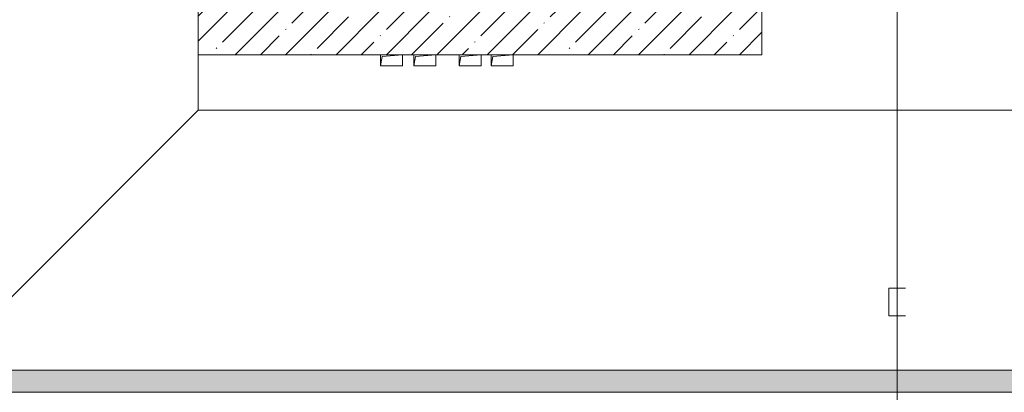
# Model space of a CAD drawing. Header units: millimetres. Extents: x -32229 to 169101, y -13689 to 125138.
# Tile 22 of 202: x -7879 to 1028, y 55800 to 59167. Entities that reach past the tile are written whole.
import ezdxf

# ---------------------------------------------------------------- set-up
doc = ezdxf.new("R2010")
doc.units = ezdxf.units.MM
doc.layers.add('A-DETL-____-OTLN', color=7, linetype='Continuous', lineweight=9, true_color=0x00a600)
for name, color, linetype, lineweight in [('A-FLOR-____-OTLN', 7, 'Continuous', 18), ('A-WALL-____-MCUT', 7, 'Continuous', 40), ('A-WALL-____-PATT', 7, 'Continuous', 40), ('M-EQPM-____-OTLN', 7, 'Continuous', 18)]:
    doc.layers.add(name, color=color, linetype=linetype, lineweight=lineweight)

# ---------------------------------------------------------------- blocks, each defined once
blk = doc.blocks.new('АР_Лоток - 200х100h_ЛВ1-7189173--01 ЭМ')
at = {"layer": 'M-EQPM-____-OTLN', "lineweight": 13, "true_color": 0xf3f3f3}
blk.add_hatch(color=7, dxfattribs=at).paths.add_polyline_path([(2350, -100), (11500, -100), (11500, 100), (0, 100), (0, -100), (1437.3, -100)])
at = {"layer": 'M-EQPM-____-OTLN', "color": 253, "lineweight": 13, "true_color": 0xaaaaaa}
for p, q in [((11500, 100), (0, 100)), ((0, -100), (11500, -100))]:
    blk.add_line(p, q, dxfattribs=at)
blk = doc.blocks.new('АР_Канал вертикальный прямоугольный - СС-5432434--01 ЭМ')
at = {"layer": 'M-EQPM-____-OTLN', "color": 253, "lineweight": 13, "true_color": 0xaaaaaa}
for p, q in [((100, 50), (-100, 50)), ((-100, 50), (-100, -50)), ((100, 50), (-100, 50)), ((-100, 50), (-100, -50)), ((-100, -50), (-100, 50)), ((-100, 50), (100, 50)), ((-100, -50), (-85, 35)), ((-100, -50), (-85, 35)), ((-85, 35), (100, 50)), ((-85, 35), (100, 50)), ((100, -50), (100, 50)), ((100, 50), (100, -50)), ((-100, -50), (100, -50)), ((100, -50), (-100, -50))]:
    blk.add_line(p, q, dxfattribs=at)
blk = doc.blocks.new('Наметкина 10_РД_АР_П_отсоединено_rvt-1--01 ЭМ')
at = {"layer": 'A-WALL-____-PATT', "lineweight": 5, "true_color": 0xaaaaaa}
h = blk.add_hatch(dxfattribs=at)
h.set_pattern_fill('FP_1', color=253, style=0, pattern_type=2)
h.set_pattern_definition([(45, (0, 0), (-228.0985, 228.0985), []), (45, (228.1, 0), (-228.0985, 228.0985), [403.225, -80.645, 6.706, -73.939])])
h.paths.add_polyline_path([(-3614.7, 58850), (-1164.7, 58850), (-1164.7, 59250), (-6264.7, 59250), (-6264.7, 58850), (-3704.7, 58850)])
at = {"layer": 'A-FLOR-____-OTLN', "color": 253, "lineweight": 13, "true_color": 0xaaaaaa}
for p, q in [((-6264.7, 58850), (-6264.7, 58350)), ((-6264.7, 58850), (-6264.7, 58350)), ((-8614.7, 56000), (-6264.7, 58350)), ((-6264.7, 58350), (5235.3, 58350)), ((-6264.7, 58350), (5235.3, 58350))]:
    blk.add_line(p, q, dxfattribs=at)
at = {"layer": 'A-WALL-____-MCUT', "color": 253, "lineweight": 13, "true_color": 0xaaaaaa}
for p, q in [((-6264.7, 59250), (-6264.7, 58850)), ((-1164.7, 58850), (-1164.7, 59250)), ((-6264.7, 58850), (-4614.7, 58850)), ((-4414.7, 58850), (-4314.7, 58850)), ((-4114.7, 58850), (-3904.7, 58850)), ((-3704.7, 58850), (-3614.7, 58850)), ((-3414.7, 58850), (-1164.7, 58850))]:
    blk.add_line(p, q, dxfattribs=at)
at = {"layer": 'M-EQPM-____-OTLN', "color": 253, "lineweight": 13, "true_color": 0xaaaaaa}
for name, p in [('АР_Канал вертикальный прямоугольный - СС-5432434--01 ЭМ', (-4514.7, 58800)), ('АР_Канал вертикальный прямоугольный - СС-5432434--01 ЭМ', (-4214.7, 58800)), ('АР_Канал вертикальный прямоугольный - СС-5432434--01 ЭМ', (-3804.7, 58800)), ('АР_Канал вертикальный прямоугольный - СС-5432434--01 ЭМ', (-3514.7, 58800)), ('АР_Лоток - 200х100h_ЛВ1-7189173--01 ЭМ', (-8614.7, 55900))]:
    blk.add_blockref(name, p, dxfattribs=at)

msp = doc.modelspace()

# ---------------------------------------------------------------- linework, layer by layer
at = {"layer": 'A-DETL-____-OTLN', "color": 1, "true_color": 0xff0000}
for p, q in [((59.7, 51407.9), (59.7, 73851.5)), ((134.7, 56741.8), (-15.3, 56741.8)), ((-15.3, 56741.8), (-15.3, 56491.8)), ((-15.3, 56491.8), (134.7, 56491.8))]:
    msp.add_line(p, q, dxfattribs=at)

# ---------------------------------------------------------------- block references
at = {"lineweight": 5}
msp.add_blockref('Наметкина 10_РД_АР_П_отсоединено_rvt-1--01 ЭМ', (0, 0), dxfattribs=at)

doc.saveas('drawing.dxf')
